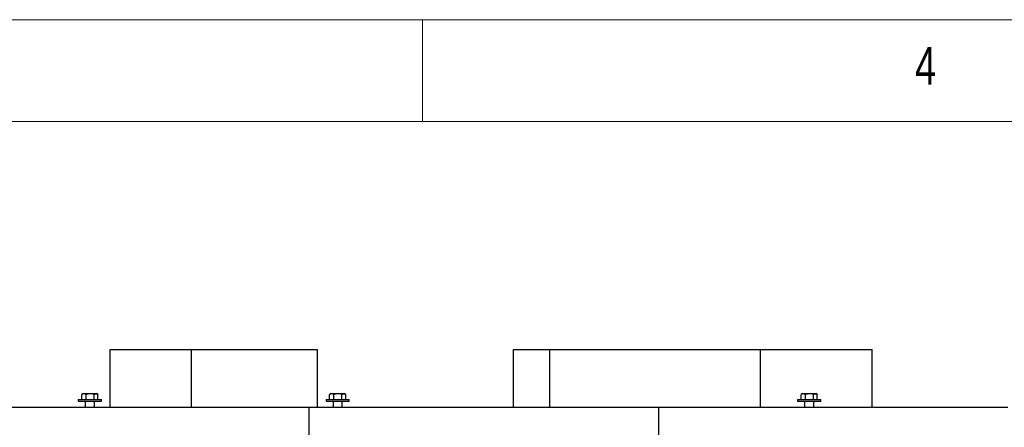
# Model space of a CAD drawing. Header units: millimetres. Extents: x 5 to 589, y 5 to 415.
# Tile 46 of 104: x 127 to 176, y 395 to 415. Entities that reach past the tile are written whole.
import ezdxf

# ---------------------------------------------------------------- set-up
doc = ezdxf.new("R2010")
doc.units = ezdxf.units.MM
doc.layers.add('NOTES', color=6, linetype='Continuous')
doc.layers.add('TRAIT-FORT', color=4, linetype='Continuous', lineweight=25)
doc.styles.add('SLDTEXTSTYLE0', font='TXT', dxfattribs={"width": 0.75})

msp = doc.modelspace()

# ---------------------------------------------------------------- linework, layer by layer
at = {"color": 7, "linetype": 'Continuous', "lineweight": 18}
for p, q in [((589, 415), (5, 415)), ((147, 410), (147, 415)), ((584, 410), (10, 410))]:
    msp.add_line(p, q, dxfattribs=at)
at = {"layer": 'TRAIT-FORT', "color": 4, "linetype": 'Continuous', "lineweight": 25}
for p, q in [((131.68834, 395.99556), (131.68834, 398.80985)), ((131.68834, 398.80985), (135.67977, 398.80985)), ((135.67977, 398.80985), (141.84816, 398.80985)), ((135.67977, 395.99556), (135.67977, 398.80985)), ((141.84816, 395.99556), (141.84816, 398.80985)), ((151.46341, 395.99556), (151.46341, 398.80985)), ((151.46341, 398.80985), (151.46354, 398.80985)), ((151.46354, 395.99556), (151.46354, 398.80985)), ((151.46354, 398.80985), (153.25921, 398.80985)), ((153.25921, 398.80985), (163.59178, 398.80985)), ((153.25921, 395.99556), (153.25921, 398.80985)), ((163.59178, 395.99556), (163.59178, 398.80985)), ((163.59178, 398.80985), (169.06148, 398.80985)), ((169.06148, 395.99556), (169.06148, 398.80985)), ((130.29866, 396.61582), (130.29211, 396.61219)), ((130.29211, 396.36699), (130.29211, 396.61219)), ((130.3621, 396.65271), (130.29855, 396.61601)), ((130.3621, 396.65271), (130.4109, 396.65271)), ((130.4109, 396.65271), (131.01353, 396.65271)), ((130.50054, 396.36699), (130.50054, 396.61219)), ((130.89625, 396.36699), (130.89625, 396.61219)), ((131.07708, 396.61601), (131.01353, 396.65271)), ((131.08352, 396.36699), (131.08352, 396.61219)), ((142.45398, 396.61582), (142.44742, 396.61219)), ((142.44742, 396.36699), (142.44742, 396.61219)), ((142.51742, 396.65271), (142.45387, 396.61601)), ((142.51742, 396.65271), (142.56621, 396.65271)), ((142.56621, 396.65271), (143.16885, 396.65271)), ((142.65585, 396.36699), (142.65585, 396.61219)), ((143.05156, 396.36699), (143.05156, 396.61219)), ((143.2324, 396.61601), (143.16885, 396.65271)), ((143.23884, 396.36699), (143.23884, 396.61219)), ((165.589, 396.61582), (165.58244, 396.61219)), ((165.58244, 396.36699), (165.58244, 396.61219)), ((165.65243, 396.65271), (165.58888, 396.61601)), ((165.65243, 396.65271), (165.70123, 396.65271)), ((165.70123, 396.65271), (166.30386, 396.65271)), ((165.79087, 396.36699), (165.79087, 396.61219)), ((166.18658, 396.36699), (166.18658, 396.61219)), ((166.36741, 396.61601), (166.30386, 396.65271)), ((166.37386, 396.36699), (166.37386, 396.61219)), ((130.11639, 396.36699), (130.11639, 396.28128)), ((130.11639, 396.36699), (130.23292, 396.36699)), ((130.11639, 396.28128), (130.23292, 396.28128)), ((130.23292, 396.36699), (131.25924, 396.36699)), ((130.23292, 396.28128), (131.25924, 396.28128)), ((130.45924, 396.28128), (130.45924, 395.99556)), ((130.91639, 395.99556), (130.91639, 396.28128)), ((131.25924, 396.28128), (131.25924, 396.36699)), ((142.2717, 396.36699), (142.2717, 396.28128)), ((142.2717, 396.36699), (142.38823, 396.36699)), ((142.2717, 396.28128), (142.38823, 396.28128)), ((142.38823, 396.36699), (143.41456, 396.36699)), ((142.38823, 396.28128), (143.41456, 396.28128)), ((142.61456, 396.28128), (142.61456, 395.99556)), ((143.0717, 395.99556), (143.0717, 396.28128)), ((143.41456, 396.28128), (143.41456, 396.36699)), ((165.40672, 396.36699), (165.40672, 396.28128)), ((165.40672, 396.36699), (165.52325, 396.36699)), ((165.40672, 396.28128), (165.52325, 396.28128)), ((165.52325, 396.36699), (166.54958, 396.36699)), ((165.52325, 396.28128), (166.54958, 396.28128)), ((165.74958, 396.28128), (165.74958, 395.99556)), ((166.20672, 395.99556), (166.20672, 396.28128)), ((166.54958, 396.28128), (166.54958, 396.36699)), ((124.28934, 395.99556), (141.4322, 395.99556)), ((141.4322, 395.99556), (141.4322, 394.42413)), ((141.4322, 395.99556), (158.57505, 395.99556)), ((158.57505, 395.99556), (158.57505, 394.42413)), ((158.57505, 395.99556), (175.71791, 395.99556))]:
    msp.add_line(p, q, dxfattribs=at)
for points, knots in [([(130.50054, 396.61219), (130.49401, 396.61562), (130.48095, 396.62249), (130.46104, 396.63079), (130.44085, 396.63726), (130.41842, 396.64188), (130.39377, 396.64351), (130.36689, 396.64091), (130.33993, 396.63399), (130.31492, 396.62415), (130.2991, 396.61585), (130.29211, 396.61219)], [0, 0, 0, 0, 0.095975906, 0.192130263, 0.288983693, 0.386154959, 0.511757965, 0.638262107, 0.767331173, 0.897120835, 1, 1, 1, 1]), ([(130.89625, 396.61219), (130.8619, 396.62103), (130.79247, 396.63891), (130.68959, 396.64545), (130.59125, 396.63585), (130.53096, 396.62012), (130.50054, 396.61219)], [0, 0, 0, 0, 0.26460747, 0.534953, 0.76534584, 1, 1, 1, 1]), ([(130.89625, 396.61219), (130.90432, 396.61684), (130.9205, 396.62617), (130.94539, 396.63617), (130.97079, 396.64227), (130.99523, 396.64341), (131.01841, 396.64035), (131.04024, 396.63398), (131.062, 396.62467), (131.07634, 396.61635), (131.08352, 396.61219)], [0, 0, 0, 0, 0.13202976, 0.26457402, 0.39927843, 0.53500867, 0.64989194, 0.76540603, 0.88250798, 1, 1, 1, 1]), ([(142.65585, 396.61219), (142.64933, 396.61562), (142.63627, 396.62249), (142.61635, 396.63079), (142.59616, 396.63726), (142.57373, 396.64188), (142.54909, 396.64351), (142.5222, 396.64091), (142.49524, 396.63399), (142.47024, 396.62415), (142.45442, 396.61585), (142.44742, 396.61219)], [0, 0, 0, 0, 0.09597591, 0.19213026, 0.28898369, 0.38615496, 0.51175797, 0.63826211, 0.76733117, 0.89712084, 1, 1, 1, 1]), ([(143.05156, 396.61219), (143.01722, 396.62103), (142.94778, 396.63891), (142.84491, 396.64545), (142.74656, 396.63585), (142.68627, 396.62012), (142.65585, 396.61219)], [0, 0, 0, 0, 0.26460747, 0.534953, 0.76534584, 1, 1, 1, 1]), ([(143.05156, 396.61219), (143.05964, 396.61684), (143.07582, 396.62617), (143.1007, 396.63617), (143.1261, 396.64227), (143.15055, 396.64341), (143.17373, 396.64035), (143.19556, 396.63398), (143.21732, 396.62467), (143.23166, 396.61635), (143.23884, 396.61219)], [0, 0, 0, 0, 0.13202976, 0.26457402, 0.39927843, 0.53500867, 0.64989194, 0.76540603, 0.88250798, 1, 1, 1, 1]), ([(165.79087, 396.61219), (165.78435, 396.61562), (165.77129, 396.62249), (165.75137, 396.63079), (165.73118, 396.63726), (165.70875, 396.64188), (165.6841, 396.64351), (165.65722, 396.64091), (165.63026, 396.63399), (165.60526, 396.62415), (165.58944, 396.61585), (165.58244, 396.61219)], [0, 0, 0, 0, 0.09597591, 0.19213026, 0.28898369, 0.38615496, 0.51175797, 0.63826211, 0.76733117, 0.89712084, 1, 1, 1, 1]), ([(166.18658, 396.61219), (166.15224, 396.62103), (166.0828, 396.63891), (165.97992, 396.64545), (165.88158, 396.63585), (165.82129, 396.62012), (165.79087, 396.61219)], [0, 0, 0, 0, 0.26460747, 0.534953, 0.76534584, 1, 1, 1, 1]), ([(166.18658, 396.61219), (166.19465, 396.61684), (166.21083, 396.62617), (166.23572, 396.63617), (166.26112, 396.64227), (166.28557, 396.64341), (166.30874, 396.64035), (166.33057, 396.63398), (166.35234, 396.62467), (166.36668, 396.61635), (166.37386, 396.61219)], [0, 0, 0, 0, 0.13202976, 0.26457402, 0.39927843, 0.53500867, 0.64989194, 0.76540603, 0.88250798, 1, 1, 1, 1])]:
    msp.add_open_spline(points, degree=3, knots=knots, dxfattribs=at)

# ---------------------------------------------------------------- texts
at = {"layer": 'NOTES', "color": 211, "insert": (171.16667, 413.66802), "char_height": 1.85208, "attachment_point": 1, "style": 'SLDTEXTSTYLE0'}
msp.add_mtext('4', dxfattribs=at)

doc.saveas('drawing.dxf')
